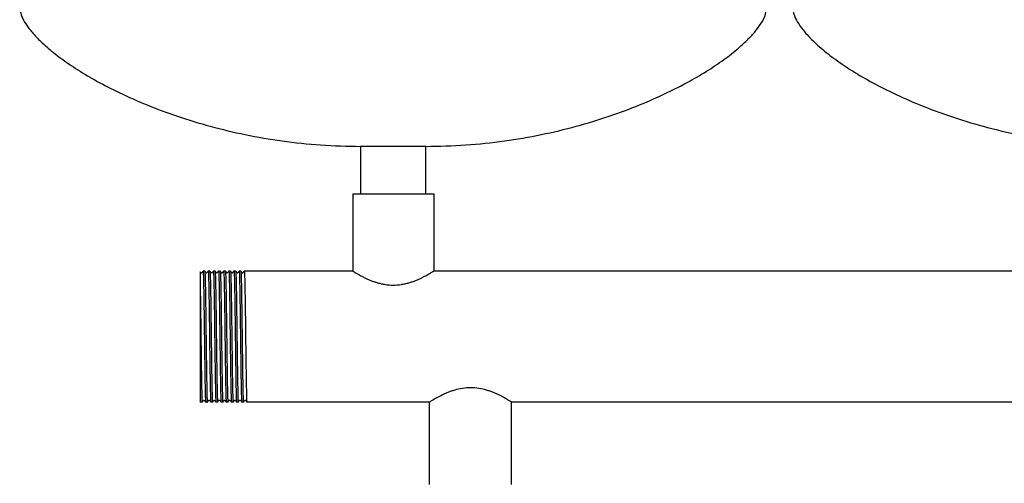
# Model space of a CAD drawing. Header units: millimetres. Extents: x 14 to 2021, y 10 to 960.
# Tile 4 of 8: x 1111 to 1493, y 369 to 548. Entities that reach past the tile are written whole.
import ezdxf

# ---------------------------------------------------------------- set-up
doc = ezdxf.new("R2010")
doc.units = ezdxf.units.MM

msp = doc.modelspace()

# ---------------------------------------------------------------- linework, layer by layer
at = {"color": 7, "linetype": 'Continuous', "lineweight": 25}
for p, q in [((1243.5, 499.16), (1243.5, 480.81)), ((1256.2, 499.16), (1243.5, 499.16)), ((1268.9, 499.16), (1256.2, 499.16)), ((1268.9, 480.81), (1268.9, 499.16)), ((1240.5, 480.81), (1240.5, 450.81)), ((1240.5, 480.81), (1271.9, 480.81)), ((1271.9, 480.81), (1271.9, 450.81)), ((1183.03, 450.81), (1182.37, 450.81)), ((1182.37, 450.81), (1182.37, 450.81)), ((1185.03, 450.81), (1184.37, 450.81)), ((1184.37, 450.81), (1184.37, 450.81)), ((1187.03, 450.81), (1186.37, 450.81)), ((1186.37, 450.81), (1186.37, 450.81)), ((1188.37, 450.81), (1188.37, 450.81)), ((1189.03, 450.81), (1188.37, 450.81)), ((1191.03, 450.81), (1190.37, 450.81)), ((1190.37, 450.81), (1190.37, 450.81)), ((1192.37, 450.81), (1192.37, 450.81)), ((1193.03, 450.81), (1192.37, 450.81)), ((1194.37, 450.81), (1194.37, 450.81)), ((1195.03, 450.81), (1194.37, 450.81)), ((1196.37, 450.81), (1196.37, 450.81)), ((1197.03, 450.81), (1196.37, 450.81)), ((1240.5, 450.81), (1198.37, 450.81)), ((1198.37, 450.81), (1198.37, 450.81)), ((1540.5, 450.81), (1271.9, 450.81)), ((1181.2, 447.09), (1181.2, 403.73)), ((1181.14, 400.31), (1181.37, 400.01)), ((1182.02, 400.01), (1181.37, 400.01)), ((1182.02, 400.01), (1182.03, 400.02)), ((1184.02, 400.01), (1183.37, 400.01)), ((1184.02, 400.01), (1184.03, 400.01)), ((1186.02, 400.01), (1185.37, 400.01)), ((1186.02, 400.01), (1186.03, 400.01)), ((1188.02, 400.01), (1187.37, 400.01)), ((1188.02, 400.01), (1188.03, 400.02)), ((1190.02, 400.01), (1189.37, 400.01)), ((1190.02, 400.01), (1190.03, 400.01)), ((1192.02, 400.01), (1191.37, 400.01)), ((1192.02, 400.01), (1192.03, 400.01)), ((1192.79, 400.73), (1192.85, 400.69)), ((1194.02, 400.01), (1193.37, 400.01)), ((1194.02, 400.01), (1194.03, 400.01)), ((1196.02, 400.01), (1195.37, 400.01)), ((1196.02, 400.01), (1196.03, 400.02)), ((1198.02, 400.01), (1197.37, 400.01)), ((1198.02, 400.01), (1198.03, 400.01)), ((1270.32, 400.01), (1199.37, 400.01)), ((1270.32, 368.01), (1270.32, 400.01)), ((1570.32, 400.01), (1302.07, 400.01)), ((1302.07, 368.01), (1302.07, 400.01))]:
    msp.add_line(p, q, dxfattribs=at)
for points, knots in [([(1111.2, 553.31), (1111.29, 552.48), (1111.47, 550.68), (1112.72, 547.97), (1114.72, 544.87), (1117.7, 541.41), (1121.9, 537.43), (1127.29, 533.15), (1133.9, 528.67), (1141.49, 524.2), (1150.46, 519.61), (1160.83, 515.04), (1172.63, 510.67), (1185.36, 506.81), (1198.92, 503.57), (1213.22, 501.12), (1228.16, 499.48), (1238.33, 499.27), (1243.5, 499.16)], [0, 0, 0, 0, 0.016622, 0.036153, 0.05912, 0.090838, 0.127593, 0.175262, 0.228868, 0.287991, 0.35219, 0.431201, 0.515618, 0.604837, 0.698312, 0.795569, 0.896225, 1, 1, 1, 1]), ([(1268.9, 499.16), (1274.06, 499.27), (1284.24, 499.48), (1299.18, 501.12), (1313.48, 503.57), (1327.04, 506.81), (1339.77, 510.67), (1351.56, 515.04), (1361.94, 519.61), (1370.9, 524.2), (1378.5, 528.67), (1385.11, 533.15), (1390.29, 537.27), (1394.18, 540.91), (1396.98, 544.01), (1399.17, 547.1), (1400.8, 550.14), (1401.08, 552.32), (1401.2, 553.31)], [0, 0, 0, 0, 0.103778, 0.204436, 0.301697, 0.395174, 0.484396, 0.568815, 0.647829, 0.712029, 0.771154, 0.824762, 0.872432, 0.903943, 0.931838, 0.95609, 0.980149, 1, 1, 1, 1]), ([(1411.2, 553.31), (1411.29, 552.48), (1411.47, 550.68), (1412.72, 547.97), (1414.72, 544.87), (1417.7, 541.41), (1421.9, 537.43), (1427.29, 533.15), (1433.9, 528.67), (1441.49, 524.2), (1450.46, 519.61), (1460.83, 515.04), (1472.63, 510.67), (1485.36, 506.81), (1498.92, 503.57), (1513.22, 501.12), (1528.16, 499.48), (1538.33, 499.27), (1543.5, 499.16)], [0, 0, 0, 0, 0.016622, 0.036153, 0.05912, 0.090838, 0.127593, 0.175262, 0.228868, 0.287991, 0.35219, 0.431201, 0.515618, 0.604837, 0.698312, 0.795569, 0.896225, 1, 1, 1, 1]), ([(1181.26, 450.51), (1181.2, 450.47), (1181.2, 450.48), (1181.2, 449.39), (1181.2, 447.85), (1181.2, 447.09)], [0, 0, 0, 0, 0.2392251, 0.6196868, 1, 1, 1, 1]), ([(1181.55, 450.13), (1181.46, 450.25), (1181.36, 450.37), (1181.27, 450.5), (1181.26, 450.51)], [0, 0, 0, 0, 0.88933, 1, 1, 1, 1]), ([(1181.85, 450.13), (1181.8, 450.1), (1181.7, 450.02), (1181.6, 450.1), (1181.55, 450.13)], [0, 0, 0, 0, 0.500004, 1, 1, 1, 1]), ([(1182.37, 450.81), (1182.28, 450.69), (1182.11, 450.47), (1181.94, 450.25), (1181.85, 450.13)], [0, 0, 0, 0, 0.500001, 1, 1, 1, 1]), ([(1182.37, 450.81), (1182.39, 450.81), (1182.42, 450.64), (1182.45, 450.15), (1182.46, 449.95), (1182.47, 449.6), (1182.48, 449.47), (1182.49, 449.19), (1182.49, 449.04), (1182.52, 448.25), (1182.54, 447.46), (1182.58, 445.6), (1182.6, 444.53), (1182.63, 442.76), (1182.64, 442.15), (1182.67, 440.87), (1182.67, 440.22), (1182.71, 438.17), (1182.73, 436.69), (1182.77, 433.6), (1182.79, 431.98), (1182.83, 428.71), (1182.85, 427.05), (1182.89, 423.78), (1182.91, 422.11), (1182.96, 418.84), (1182.98, 417.22), (1183.02, 414.13), (1183.04, 412.65), (1183.07, 410.6), (1183.08, 409.95), (1183.1, 408.67), (1183.11, 408.06), (1183.14, 406.29), (1183.16, 405.22), (1183.21, 403.36), (1183.23, 402.57), (1183.25, 401.78), (1183.26, 401.63), (1183.27, 401.35), (1183.27, 401.23), (1183.29, 400.87), (1183.3, 400.67), (1183.33, 400.18), (1183.35, 400.01), (1183.37, 400.01)], [0, 0, 0, 0, 0.0625, 0.0625, 0.09375, 0.09375, 0.109375, 0.109375, 0.125, 0.125, 0.1875, 0.1875, 0.25, 0.25, 0.28125, 0.28125, 0.3125, 0.3125, 0.375, 0.375, 0.4375, 0.4375, 0.5, 0.5, 0.5625, 0.5625, 0.625, 0.625, 0.6875, 0.6875, 0.71875, 0.71875, 0.75, 0.75, 0.8125, 0.8125, 0.875, 0.875, 0.890625, 0.890625, 0.90625, 0.90625, 0.9375, 0.9375, 1, 1, 1, 1]), ([(1183.55, 450.13), (1183.46, 450.25), (1183.29, 450.47), (1183.12, 450.7), (1183.03, 450.81)], [0, 0, 0, 0, 0.499999, 1, 1, 1, 1]), ([(1183.03, 450.81), (1183.05, 450.68), (1183.09, 450.49), (1183.15, 449.01), (1183.21, 446.67), (1183.28, 443.48), (1183.34, 439.61), (1183.4, 435.2), (1183.46, 430.4), (1183.52, 425.41), (1183.59, 420.43), (1183.65, 415.62), (1183.71, 411.21), (1183.77, 407.34), (1183.84, 404.15), (1183.9, 401.8), (1183.96, 400.3), (1184, 400.11), (1184.02, 400.01)], [0, 0, 0, 0, 0.057906, 0.120147, 0.183142, 0.246383, 0.308731, 0.371532, 0.434822, 0.497381, 0.559941, 0.623231, 0.686032, 0.74838, 0.81162, 0.874616, 0.936857, 1, 1, 1, 1]), ([(1183.85, 450.14), (1183.8, 450.1), (1183.7, 450.02), (1183.6, 450.1), (1183.55, 450.13)], [0, 0, 0, 0, 0.500004, 1, 1, 1, 1]), ([(1184.37, 450.81), (1184.28, 450.7), (1184.11, 450.47), (1183.94, 450.25), (1183.85, 450.14)], [0, 0, 0, 0, 0.500001, 1, 1, 1, 1]), ([(1184.37, 450.81), (1184.39, 450.81), (1184.42, 450.64), (1184.45, 450.15), (1184.46, 449.95), (1184.47, 449.6), (1184.48, 449.47), (1184.49, 449.19), (1184.49, 449.04), (1184.52, 448.25), (1184.54, 447.46), (1184.58, 445.6), (1184.6, 444.53), (1184.63, 442.76), (1184.64, 442.15), (1184.67, 440.87), (1184.67, 440.22), (1184.71, 438.17), (1184.73, 436.69), (1184.77, 433.6), (1184.79, 431.98), (1184.83, 428.71), (1184.85, 427.05), (1184.89, 423.78), (1184.91, 422.11), (1184.96, 418.84), (1184.98, 417.22), (1185.02, 414.13), (1185.04, 412.65), (1185.07, 410.6), (1185.08, 409.95), (1185.1, 408.67), (1185.11, 408.06), (1185.14, 406.29), (1185.16, 405.22), (1185.21, 403.36), (1185.23, 402.57), (1185.25, 401.78), (1185.26, 401.63), (1185.27, 401.35), (1185.27, 401.23), (1185.29, 400.87), (1185.3, 400.67), (1185.33, 400.18), (1185.35, 400.01), (1185.37, 400.01)], [0, 0, 0, 0, 0.0625, 0.0625, 0.09375, 0.09375, 0.109375, 0.109375, 0.125, 0.125, 0.1875, 0.1875, 0.25, 0.25, 0.28125, 0.28125, 0.3125, 0.3125, 0.375, 0.375, 0.4375, 0.4375, 0.5, 0.5, 0.5625, 0.5625, 0.625, 0.625, 0.6875, 0.6875, 0.71875, 0.71875, 0.75, 0.75, 0.8125, 0.8125, 0.875, 0.875, 0.890625, 0.890625, 0.90625, 0.90625, 0.9375, 0.9375, 1, 1, 1, 1]), ([(1185.55, 450.13), (1185.46, 450.25), (1185.29, 450.47), (1185.12, 450.7), (1185.03, 450.81)], [0, 0, 0, 0, 0.499999, 1, 1, 1, 1]), ([(1185.03, 450.81), (1185.05, 450.69), (1185.09, 450.5), (1185.15, 449.01), (1185.21, 446.67), (1185.28, 443.48), (1185.34, 439.61), (1185.4, 435.2), (1185.46, 430.4), (1185.52, 425.41), (1185.59, 420.43), (1185.65, 415.62), (1185.71, 411.21), (1185.77, 407.34), (1185.84, 404.15), (1185.9, 401.8), (1185.96, 400.3), (1186, 400.11), (1186.02, 400.01)], [0, 0, 0, 0, 0.0586695, 0.1208602, 0.1838049, 0.2469944, 0.3092913, 0.3720416, 0.4352802, 0.4977891, 0.5602979, 0.6235366, 0.6862869, 0.7485837, 0.8117732, 0.874718, 0.9369086, 1, 1, 1, 1]), ([(1185.85, 450.14), (1185.8, 450.1), (1185.7, 450.02), (1185.6, 450.1), (1185.55, 450.13)], [0, 0, 0, 0, 0.5000032, 1, 1, 1, 1]), ([(1186.37, 450.81), (1186.28, 450.69), (1186.11, 450.47), (1185.94, 450.25), (1185.85, 450.14)], [0, 0, 0, 0, 0.500001, 1, 1, 1, 1]), ([(1186.37, 450.81), (1186.39, 450.81), (1186.42, 450.64), (1186.45, 450.15), (1186.46, 449.95), (1186.47, 449.6), (1186.48, 449.47), (1186.49, 449.19), (1186.49, 449.04), (1186.52, 448.25), (1186.54, 447.46), (1186.58, 445.6), (1186.6, 444.53), (1186.63, 442.76), (1186.64, 442.15), (1186.67, 440.87), (1186.67, 440.22), (1186.71, 438.17), (1186.73, 436.69), (1186.77, 433.6), (1186.79, 431.98), (1186.83, 428.71), (1186.85, 427.05), (1186.89, 423.78), (1186.91, 422.11), (1186.96, 418.84), (1186.98, 417.22), (1187.02, 414.13), (1187.04, 412.65), (1187.07, 410.6), (1187.08, 409.95), (1187.1, 408.67), (1187.11, 408.06), (1187.14, 406.29), (1187.16, 405.22), (1187.21, 403.36), (1187.23, 402.57), (1187.25, 401.78), (1187.26, 401.63), (1187.27, 401.35), (1187.27, 401.23), (1187.29, 400.87), (1187.3, 400.67), (1187.33, 400.18), (1187.35, 400.01), (1187.37, 400.01)], [0, 0, 0, 0, 0.0625, 0.0625, 0.09375, 0.09375, 0.109375, 0.109375, 0.125, 0.125, 0.1875, 0.1875, 0.25, 0.25, 0.28125, 0.28125, 0.3125, 0.3125, 0.375, 0.375, 0.4375, 0.4375, 0.5, 0.5, 0.5625, 0.5625, 0.625, 0.625, 0.6875, 0.6875, 0.71875, 0.71875, 0.75, 0.75, 0.8125, 0.8125, 0.875, 0.875, 0.890625, 0.890625, 0.90625, 0.90625, 0.9375, 0.9375, 1, 1, 1, 1]), ([(1187.55, 450.13), (1187.46, 450.25), (1187.29, 450.47), (1187.12, 450.69), (1187.03, 450.81)], [0, 0, 0, 0, 0.499999, 1, 1, 1, 1]), ([(1187.03, 450.81), (1187.05, 450.68), (1187.09, 450.49), (1187.15, 449.01), (1187.21, 446.67), (1187.28, 443.48), (1187.34, 439.61), (1187.4, 435.2), (1187.46, 430.4), (1187.52, 425.41), (1187.59, 420.43), (1187.65, 415.62), (1187.71, 411.21), (1187.77, 407.34), (1187.84, 404.15), (1187.9, 401.8), (1187.96, 400.3), (1188, 400.11), (1188.02, 400.01)], [0, 0, 0, 0, 0.057683, 0.119938, 0.182949, 0.246205, 0.308567, 0.371383, 0.434688, 0.497262, 0.559837, 0.623142, 0.685958, 0.74832, 0.811576, 0.874587, 0.936842, 1, 1, 1, 1]), ([(1187.85, 450.13), (1187.8, 450.1), (1187.7, 450.02), (1187.6, 450.1), (1187.55, 450.13)], [0, 0, 0, 0, 0.500003, 1, 1, 1, 1]), ([(1188.37, 450.81), (1188.28, 450.69), (1188.11, 450.47), (1187.94, 450.25), (1187.85, 450.13)], [0, 0, 0, 0, 0.5000005, 1, 1, 1, 1]), ([(1188.37, 450.81), (1188.39, 450.81), (1188.42, 450.64), (1188.45, 450.15), (1188.46, 449.95), (1188.47, 449.6), (1188.48, 449.47), (1188.49, 449.19), (1188.49, 449.04), (1188.52, 448.25), (1188.54, 447.46), (1188.58, 445.6), (1188.6, 444.53), (1188.63, 442.76), (1188.64, 442.15), (1188.67, 440.87), (1188.67, 440.22), (1188.71, 438.17), (1188.73, 436.69), (1188.77, 433.6), (1188.79, 431.98), (1188.83, 428.71), (1188.85, 427.05), (1188.89, 423.78), (1188.91, 422.11), (1188.96, 418.84), (1188.98, 417.22), (1189.02, 414.13), (1189.04, 412.65), (1189.07, 410.6), (1189.08, 409.95), (1189.1, 408.67), (1189.11, 408.06), (1189.14, 406.29), (1189.16, 405.22), (1189.21, 403.36), (1189.23, 402.57), (1189.25, 401.78), (1189.26, 401.63), (1189.27, 401.35), (1189.27, 401.23), (1189.29, 400.87), (1189.3, 400.67), (1189.33, 400.18), (1189.35, 400.01), (1189.37, 400.01)], [0, 0, 0, 0, 0.0625, 0.0625, 0.09375, 0.09375, 0.109375, 0.109375, 0.125, 0.125, 0.1875, 0.1875, 0.25, 0.25, 0.28125, 0.28125, 0.3125, 0.3125, 0.375, 0.375, 0.4375, 0.4375, 0.5, 0.5, 0.5625, 0.5625, 0.625, 0.625, 0.6875, 0.6875, 0.71875, 0.71875, 0.75, 0.75, 0.8125, 0.8125, 0.875, 0.875, 0.890625, 0.890625, 0.90625, 0.90625, 0.9375, 0.9375, 1, 1, 1, 1]), ([(1189.55, 450.13), (1189.46, 450.25), (1189.29, 450.47), (1189.12, 450.69), (1189.03, 450.81)], [0, 0, 0, 0, 0.4999994, 1, 1, 1, 1]), ([(1189.03, 450.81), (1189.05, 450.67), (1189.09, 450.49), (1189.15, 449.01), (1189.21, 446.67), (1189.28, 443.48), (1189.34, 439.61), (1189.4, 435.2), (1189.46, 430.4), (1189.52, 425.41), (1189.59, 420.43), (1189.65, 415.62), (1189.71, 411.21), (1189.77, 407.34), (1189.84, 404.15), (1189.9, 401.8), (1189.96, 400.3), (1190, 400.11), (1190.02, 400.01)], [0, 0, 0, 0, 0.057019, 0.119319, 0.182374, 0.245674, 0.30808, 0.370941, 0.43429, 0.496909, 0.559527, 0.622877, 0.685737, 0.748143, 0.811443, 0.874498, 0.936798, 1, 1, 1, 1]), ([(1189.85, 450.14), (1189.83, 450.12), (1189.8, 450.08), (1189.7, 450.05), (1189.6, 450.08), (1189.56, 450.12), (1189.55, 450.13)], [0, 0, 0, 0, 0.248001, 0.500002, 0.752003, 1, 1, 1, 1]), ([(1190.37, 450.81), (1190.28, 450.7), (1190.11, 450.47), (1189.94, 450.25), (1189.85, 450.14)], [0, 0, 0, 0, 0.500001, 1, 1, 1, 1]), ([(1190.37, 450.81), (1190.39, 450.81), (1190.42, 450.64), (1190.45, 450.15), (1190.46, 449.95), (1190.47, 449.6), (1190.48, 449.47), (1190.49, 449.19), (1190.49, 449.04), (1190.52, 448.25), (1190.54, 447.46), (1190.58, 445.6), (1190.6, 444.53), (1190.63, 442.76), (1190.64, 442.15), (1190.67, 440.87), (1190.67, 440.22), (1190.71, 438.17), (1190.73, 436.69), (1190.77, 433.6), (1190.79, 431.98), (1190.83, 428.71), (1190.85, 427.05), (1190.89, 423.78), (1190.91, 422.11), (1190.96, 418.84), (1190.98, 417.22), (1191.02, 414.13), (1191.04, 412.65), (1191.07, 410.6), (1191.08, 409.95), (1191.1, 408.67), (1191.11, 408.06), (1191.14, 406.29), (1191.16, 405.22), (1191.21, 403.36), (1191.23, 402.57), (1191.25, 401.78), (1191.26, 401.63), (1191.27, 401.35), (1191.27, 401.23), (1191.29, 400.87), (1191.3, 400.67), (1191.33, 400.18), (1191.35, 400.01), (1191.37, 400.01)], [0, 0, 0, 0, 0.0625, 0.0625, 0.09375, 0.09375, 0.109375, 0.109375, 0.125, 0.125, 0.1875, 0.1875, 0.25, 0.25, 0.28125, 0.28125, 0.3125, 0.3125, 0.375, 0.375, 0.4375, 0.4375, 0.5, 0.5, 0.5625, 0.5625, 0.625, 0.625, 0.6875, 0.6875, 0.71875, 0.71875, 0.75, 0.75, 0.8125, 0.8125, 0.875, 0.875, 0.890625, 0.890625, 0.90625, 0.90625, 0.9375, 0.9375, 1, 1, 1, 1]), ([(1191.55, 450.14), (1191.46, 450.25), (1191.29, 450.47), (1191.12, 450.7), (1191.03, 450.81)], [0, 0, 0, 0, 0.499999, 1, 1, 1, 1]), ([(1191.03, 450.81), (1191.05, 450.68), (1191.09, 450.5), (1191.15, 449.01), (1191.21, 446.67), (1191.28, 443.48), (1191.34, 439.61), (1191.4, 435.2), (1191.46, 430.4), (1191.52, 425.41), (1191.59, 420.43), (1191.65, 415.62), (1191.71, 411.21), (1191.77, 407.34), (1191.84, 404.15), (1191.9, 401.8), (1191.96, 400.3), (1192, 400.11), (1192.02, 400.01)], [0, 0, 0, 0, 0.058226, 0.120446, 0.18342, 0.24664, 0.308966, 0.371746, 0.435014, 0.497553, 0.560091, 0.623359, 0.686139, 0.748465, 0.811685, 0.874659, 0.936879, 1, 1, 1, 1]), ([(1191.85, 450.13), (1191.83, 450.12), (1191.8, 450.08), (1191.7, 450.05), (1191.6, 450.08), (1191.56, 450.12), (1191.55, 450.14)], [0, 0, 0, 0, 0.247985, 0.500002, 0.752018, 1, 1, 1, 1]), ([(1192.37, 450.81), (1192.28, 450.69), (1192.11, 450.47), (1191.94, 450.25), (1191.85, 450.13)], [0, 0, 0, 0, 0.500001, 1, 1, 1, 1]), ([(1192.37, 450.81), (1192.39, 450.81), (1192.42, 450.64), (1192.45, 450.15), (1192.46, 449.95), (1192.47, 449.6), (1192.48, 449.47), (1192.49, 449.19), (1192.49, 449.04), (1192.52, 448.25), (1192.54, 447.46), (1192.58, 445.6), (1192.6, 444.53), (1192.63, 442.76), (1192.64, 442.15), (1192.67, 440.87), (1192.67, 440.22), (1192.71, 438.17), (1192.73, 436.69), (1192.77, 433.6), (1192.79, 431.98), (1192.83, 428.71), (1192.85, 427.05), (1192.89, 423.78), (1192.91, 422.11), (1192.96, 418.84), (1192.98, 417.22), (1193.02, 414.13), (1193.04, 412.65), (1193.07, 410.6), (1193.08, 409.95), (1193.1, 408.67), (1193.11, 408.06), (1193.14, 406.29), (1193.16, 405.22), (1193.21, 403.36), (1193.23, 402.57), (1193.25, 401.78), (1193.26, 401.63), (1193.27, 401.35), (1193.27, 401.23), (1193.29, 400.87), (1193.3, 400.67), (1193.33, 400.18), (1193.35, 400.01), (1193.37, 400.01)], [0, 0, 0, 0, 0.0625, 0.0625, 0.09375, 0.09375, 0.109375, 0.109375, 0.125, 0.125, 0.1875, 0.1875, 0.25, 0.25, 0.28125, 0.28125, 0.3125, 0.3125, 0.375, 0.375, 0.4375, 0.4375, 0.5, 0.5, 0.5625, 0.5625, 0.625, 0.625, 0.6875, 0.6875, 0.71875, 0.71875, 0.75, 0.75, 0.8125, 0.8125, 0.875, 0.875, 0.890625, 0.890625, 0.90625, 0.90625, 0.9375, 0.9375, 1, 1, 1, 1]), ([(1193.55, 450.14), (1193.46, 450.25), (1193.29, 450.47), (1193.12, 450.7), (1193.03, 450.81)], [0, 0, 0, 0, 0.499999, 1, 1, 1, 1]), ([(1193.03, 450.81), (1193.05, 450.68), (1193.09, 450.5), (1193.15, 449.01), (1193.21, 446.67), (1193.28, 443.48), (1193.34, 439.61), (1193.4, 435.2), (1193.46, 430.4), (1193.52, 425.41), (1193.59, 420.43), (1193.65, 415.62), (1193.71, 411.21), (1193.77, 407.34), (1193.84, 404.15), (1193.9, 401.8), (1193.96, 400.3), (1194, 400.11), (1194.02, 400.01)], [0, 0, 0, 0, 0.058565, 0.120762, 0.183714, 0.246911, 0.309214, 0.371972, 0.435217, 0.497733, 0.560249, 0.623495, 0.686252, 0.748556, 0.811752, 0.874704, 0.936902, 1, 1, 1, 1]), ([(1193.85, 450.14), (1193.83, 450.12), (1193.8, 450.08), (1193.7, 450.05), (1193.6, 450.08), (1193.56, 450.12), (1193.55, 450.14)], [0, 0, 0, 0, 0.2479696, 0.5000014, 0.7520325, 1, 1, 1, 1]), ([(1194.37, 450.81), (1194.28, 450.7), (1194.11, 450.47), (1193.94, 450.25), (1193.85, 450.14)], [0, 0, 0, 0, 0.5000005, 1, 1, 1, 1]), ([(1194.37, 450.81), (1194.39, 450.81), (1194.42, 450.64), (1194.45, 450.15), (1194.46, 449.95), (1194.47, 449.6), (1194.48, 449.47), (1194.49, 449.19), (1194.49, 449.04), (1194.52, 448.25), (1194.54, 447.46), (1194.58, 445.6), (1194.6, 444.53), (1194.63, 442.76), (1194.64, 442.15), (1194.67, 440.87), (1194.67, 440.22), (1194.71, 438.17), (1194.73, 436.69), (1194.77, 433.6), (1194.79, 431.98), (1194.83, 428.71), (1194.85, 427.05), (1194.89, 423.78), (1194.91, 422.11), (1194.96, 418.84), (1194.98, 417.22), (1195.02, 414.13), (1195.04, 412.65), (1195.07, 410.6), (1195.08, 409.95), (1195.1, 408.67), (1195.11, 408.06), (1195.14, 406.29), (1195.16, 405.22), (1195.21, 403.36), (1195.23, 402.57), (1195.25, 401.78), (1195.26, 401.63), (1195.27, 401.35), (1195.27, 401.23), (1195.29, 400.87), (1195.3, 400.67), (1195.33, 400.18), (1195.35, 400.01), (1195.37, 400.01)], [0, 0, 0, 0, 0.0625, 0.0625, 0.09375, 0.09375, 0.109375, 0.109375, 0.125, 0.125, 0.1875, 0.1875, 0.25, 0.25, 0.28125, 0.28125, 0.3125, 0.3125, 0.375, 0.375, 0.4375, 0.4375, 0.5, 0.5, 0.5625, 0.5625, 0.625, 0.625, 0.6875, 0.6875, 0.71875, 0.71875, 0.75, 0.75, 0.8125, 0.8125, 0.875, 0.875, 0.890625, 0.890625, 0.90625, 0.90625, 0.9375, 0.9375, 1, 1, 1, 1]), ([(1195.55, 450.14), (1195.46, 450.25), (1195.29, 450.47), (1195.12, 450.69), (1195.03, 450.81)], [0, 0, 0, 0, 0.499999, 1, 1, 1, 1]), ([(1195.03, 450.81), (1195.05, 450.68), (1195.09, 450.49), (1195.15, 449.01), (1195.21, 446.67), (1195.28, 443.48), (1195.34, 439.61), (1195.4, 435.2), (1195.46, 430.4), (1195.52, 425.41), (1195.59, 420.43), (1195.65, 415.62), (1195.71, 411.21), (1195.77, 407.34), (1195.84, 404.15), (1195.9, 401.8), (1195.96, 400.3), (1196, 400.11), (1196.02, 400.01)], [0, 0, 0, 0, 0.057463, 0.119734, 0.182759, 0.246029, 0.308406, 0.371237, 0.434557, 0.497145, 0.559734, 0.623054, 0.685885, 0.748262, 0.811532, 0.874557, 0.936828, 1, 1, 1, 1]), ([(1195.85, 450.14), (1195.83, 450.12), (1195.8, 450.08), (1195.7, 450.05), (1195.6, 450.08), (1195.56, 450.12), (1195.55, 450.14)], [0, 0, 0, 0, 0.247956, 0.500001, 0.752046, 1, 1, 1, 1]), ([(1196.37, 450.81), (1196.28, 450.7), (1196.11, 450.47), (1195.94, 450.25), (1195.85, 450.14)], [0, 0, 0, 0, 0.500001, 1, 1, 1, 1]), ([(1196.37, 450.81), (1196.39, 450.81), (1196.42, 450.64), (1196.45, 450.15), (1196.46, 449.95), (1196.47, 449.6), (1196.48, 449.47), (1196.49, 449.19), (1196.49, 449.04), (1196.52, 448.25), (1196.54, 447.46), (1196.58, 445.6), (1196.6, 444.53), (1196.63, 442.76), (1196.64, 442.15), (1196.67, 440.87), (1196.67, 440.22), (1196.71, 438.17), (1196.73, 436.69), (1196.77, 433.6), (1196.79, 431.98), (1196.83, 428.71), (1196.85, 427.05), (1196.89, 423.78), (1196.91, 422.11), (1196.96, 418.84), (1196.98, 417.22), (1197.02, 414.13), (1197.04, 412.65), (1197.07, 410.6), (1197.08, 409.95), (1197.1, 408.67), (1197.11, 408.06), (1197.14, 406.29), (1197.16, 405.22), (1197.21, 403.36), (1197.23, 402.57), (1197.25, 401.78), (1197.26, 401.63), (1197.27, 401.35), (1197.27, 401.23), (1197.29, 400.87), (1197.3, 400.67), (1197.33, 400.18), (1197.35, 400.01), (1197.37, 400.01)], [0, 0, 0, 0, 0.0625, 0.0625, 0.09375, 0.09375, 0.109375, 0.109375, 0.125, 0.125, 0.1875, 0.1875, 0.25, 0.25, 0.28125, 0.28125, 0.3125, 0.3125, 0.375, 0.375, 0.4375, 0.4375, 0.5, 0.5, 0.5625, 0.5625, 0.625, 0.625, 0.6875, 0.6875, 0.71875, 0.71875, 0.75, 0.75, 0.8125, 0.8125, 0.875, 0.875, 0.890625, 0.890625, 0.90625, 0.90625, 0.9375, 0.9375, 1, 1, 1, 1]), ([(1197.55, 450.14), (1197.46, 450.25), (1197.29, 450.47), (1197.12, 450.69), (1197.03, 450.81)], [0, 0, 0, 0, 0.4999994, 1, 1, 1, 1]), ([(1197.03, 450.81), (1197.05, 450.67), (1197.09, 450.49), (1197.15, 449.01), (1197.21, 446.67), (1197.28, 443.48), (1197.34, 439.61), (1197.4, 435.2), (1197.46, 430.4), (1197.52, 425.41), (1197.59, 420.43), (1197.65, 415.62), (1197.71, 411.21), (1197.77, 407.34), (1197.84, 404.15), (1197.9, 401.8), (1197.96, 400.3), (1198, 400.11), (1198.02, 400.01)], [0, 0, 0, 0, 0.057103, 0.119397, 0.182447, 0.245741, 0.308142, 0.370996, 0.43434, 0.496953, 0.559566, 0.62291, 0.685765, 0.748165, 0.81146, 0.874509, 0.936804, 1, 1, 1, 1]), ([(1197.85, 450.13), (1197.83, 450.12), (1197.8, 450.08), (1197.7, 450.05), (1197.6, 450.08), (1197.56, 450.12), (1197.55, 450.14)], [0, 0, 0, 0, 0.2479477, 0.5000004, 0.7520529, 1, 1, 1, 1]), ([(1198.37, 450.81), (1198.28, 450.69), (1198.11, 450.47), (1197.94, 450.25), (1197.85, 450.13)], [0, 0, 0, 0, 0.500001, 1, 1, 1, 1]), ([(1198.37, 450.81), (1198.39, 450.81), (1198.42, 450.64), (1198.45, 450.15), (1198.46, 449.95), (1198.47, 449.6), (1198.48, 449.47), (1198.49, 449.19), (1198.49, 449.04), (1198.52, 448.25), (1198.54, 447.46), (1198.58, 445.6), (1198.6, 444.53), (1198.63, 442.76), (1198.64, 442.15), (1198.67, 440.87), (1198.67, 440.22), (1198.71, 438.17), (1198.73, 436.69), (1198.77, 433.6), (1198.79, 431.98), (1198.83, 428.71), (1198.85, 427.05), (1198.89, 423.78), (1198.91, 422.11), (1198.96, 418.84), (1198.98, 417.22), (1199.02, 414.13), (1199.04, 412.65), (1199.07, 410.6), (1199.08, 409.95), (1199.1, 408.67), (1199.11, 408.06), (1199.14, 406.29), (1199.16, 405.22), (1199.21, 403.36), (1199.23, 402.57), (1199.25, 401.78), (1199.26, 401.63), (1199.27, 401.35), (1199.27, 401.23), (1199.29, 400.87), (1199.3, 400.67), (1199.33, 400.18), (1199.35, 400.01), (1199.37, 400.01)], [0, 0, 0, 0, 0.0625, 0.0625, 0.09375, 0.09375, 0.109375, 0.109375, 0.125, 0.125, 0.1875, 0.1875, 0.25, 0.25, 0.28125, 0.28125, 0.3125, 0.3125, 0.375, 0.375, 0.4375, 0.4375, 0.5, 0.5, 0.5625, 0.5625, 0.625, 0.625, 0.6875, 0.6875, 0.71875, 0.71875, 0.75, 0.75, 0.8125, 0.8125, 0.875, 0.875, 0.890625, 0.890625, 0.90625, 0.90625, 0.9375, 0.9375, 1, 1, 1, 1]), ([(1240.5, 450.81), (1240.5, 450.81), (1240.5, 450.81), (1240.51, 450.8), (1240.53, 450.79), (1240.56, 450.77), (1240.59, 450.75), (1240.64, 450.73), (1240.69, 450.69), (1240.75, 450.66), (1240.89, 450.57), (1241.18, 450.4), (1241.7, 450.08), (1242.38, 449.69), (1243.14, 449.26), (1244.06, 448.77), (1245.07, 448.26), (1246.22, 447.73), (1247.45, 447.2), (1248.74, 446.71), (1250.13, 446.26), (1251.55, 445.9), (1253.56, 445.51), (1256.19, 445.29), (1258.82, 445.5), (1260.83, 445.89), (1262.25, 446.26), (1263.65, 446.71), (1264.95, 447.2), (1266.18, 447.73), (1267.32, 448.26), (1268.33, 448.77), (1269.24, 449.26), (1270.02, 449.69), (1270.69, 450.08), (1271.21, 450.39), (1271.53, 450.58), (1271.7, 450.69), (1271.79, 450.74), (1271.85, 450.78), (1271.89, 450.81), (1271.9, 450.81), (1271.9, 450.81)], [0, 0, 0, 0, 0.006847, 0.013709, 0.02059, 0.027489, 0.034409, 0.04135, 0.048314, 0.055302, 0.062315, 0.092965, 0.124933, 0.154972, 0.187563, 0.215679, 0.249969, 0.281359, 0.312528, 0.346, 0.374834, 0.407285, 0.43736, 0.499868, 0.562176, 0.592277, 0.624751, 0.653754, 0.68744, 0.718686, 0.750101, 0.783333, 0.812374, 0.844957, 0.874991, 0.906659, 0.937031, 0.949771, 0.962431, 0.975017, 0.987537, 1, 1, 1, 1]), ([(1181.2, 447.09), (1181.22, 446.37), (1181.23, 445.55), (1181.27, 443.75), (1181.29, 442.76), (1181.31, 441.19), (1181.32, 440.66), (1181.34, 439.55), (1181.34, 438.98), (1181.37, 437.22), (1181.39, 435.98), (1181.42, 433.41), (1181.44, 432.08), (1181.48, 429.38), (1181.49, 428.01), (1181.52, 425.98), (1181.53, 425.3), (1181.54, 423.95), (1181.55, 423.27), (1181.58, 421.23), (1181.59, 419.87), (1181.63, 417.2), (1181.65, 415.9), (1181.68, 413.4), (1181.7, 412.21), (1181.72, 410.53), (1181.73, 409.99), (1181.75, 408.93), (1181.76, 408.42), (1181.78, 406.93), (1181.8, 406), (1181.84, 404.33), (1181.85, 403.58), (1181.89, 402.3), (1181.91, 401.76), (1181.93, 401.12), (1181.94, 400.93), (1181.96, 400.6), (1181.96, 400.46), (1181.99, 400.12), (1182.01, 400.01), (1182.02, 400.01)], [0, 0, 0, 0, 0.0625, 0.0625, 0.125, 0.125, 0.15625, 0.15625, 0.1875, 0.1875, 0.25, 0.25, 0.3125, 0.3125, 0.375, 0.375, 0.40625, 0.40625, 0.4375, 0.4375, 0.5, 0.5, 0.5625, 0.5625, 0.625, 0.625, 0.65625, 0.65625, 0.6875, 0.6875, 0.75, 0.75, 0.8125, 0.8125, 0.875, 0.875, 0.90625, 0.90625, 0.9375, 0.9375, 1, 1, 1, 1]), ([(1302.07, 400.01), (1302.07, 400.01), (1302.07, 400.01), (1302.06, 400.02), (1302.04, 400.03), (1302.01, 400.05), (1301.98, 400.07), (1301.93, 400.1), (1301.88, 400.13), (1301.82, 400.17), (1301.68, 400.26), (1301.39, 400.44), (1300.85, 400.76), (1300.17, 401.16), (1299.37, 401.61), (1298.44, 402.11), (1297.42, 402.64), (1296.29, 403.17), (1295.08, 403.7), (1293.77, 404.2), (1291.93, 404.81), (1289.42, 405.4), (1286.21, 405.67), (1282.99, 405.41), (1280.48, 404.81), (1278.63, 404.2), (1277.32, 403.69), (1276.1, 403.17), (1275.13, 402.71), (1274.38, 402.33), (1273.73, 401.99), (1272.98, 401.58), (1272.22, 401.15), (1271.54, 400.76), (1271.01, 400.44), (1270.7, 400.24), (1270.53, 400.14), (1270.44, 400.08), (1270.37, 400.04), (1270.33, 400.02), (1270.33, 400.01), (1270.32, 400.01)], [0, 0, 0, 0, 0.006859, 0.013734, 0.020628, 0.02754, 0.034472, 0.041426, 0.048403, 0.055404, 0.06243, 0.09309, 0.125066, 0.155044, 0.18755, 0.218888, 0.250066, 0.281329, 0.312697, 0.343788, 0.374837, 0.437394, 0.499884, 0.562188, 0.624817, 0.656176, 0.687574, 0.718798, 0.750105, 0.768229, 0.785972, 0.812636, 0.845111, 0.875069, 0.906874, 0.937378, 0.950046, 0.962635, 0.975152, 0.987604, 1, 1, 1, 1]), ([(1181.2, 403.73), (1181.2, 402.97), (1181.2, 401.43), (1181.2, 400.34), (1181.2, 400.35), (1181.14, 400.31)], [0, 0, 0, 0, 0.379657, 0.759194, 1, 1, 1, 1]), ([(1181.2, 403.73), (1181.22, 403.1), (1181.25, 401.85), (1181.29, 400.75), (1181.33, 400.14), (1181.36, 400.07), (1181.37, 400.01)], [0, 0, 0, 0, 0.29024, 0.57686, 0.804553, 1, 1, 1, 1]), ([(1182.03, 400.02), (1182.12, 400.13), (1182.29, 400.35), (1182.46, 400.57), (1182.55, 400.69)], [0, 0, 0, 0, 0.500001, 1, 1, 1, 1]), ([(1182.55, 400.69), (1182.6, 400.72), (1182.7, 400.8), (1182.8, 400.72), (1182.85, 400.68)], [0, 0, 0, 0, 0.4999963, 1, 1, 1, 1]), ([(1182.85, 400.68), (1182.94, 400.57), (1183.11, 400.35), (1183.28, 400.13), (1183.37, 400.01)], [0, 0, 0, 0, 0.499999, 1, 1, 1, 1]), ([(1184.03, 400.01), (1184.12, 400.12), (1184.29, 400.35), (1184.46, 400.57), (1184.54, 400.68)], [0, 0, 0, 0, 0.5000006, 1, 1, 1, 1]), ([(1184.54, 400.68), (1184.6, 400.72), (1184.7, 400.8), (1184.8, 400.72), (1184.85, 400.68)], [0, 0, 0, 0, 0.499997, 1, 1, 1, 1]), ([(1184.85, 400.68), (1184.94, 400.57), (1185.11, 400.35), (1185.28, 400.12), (1185.37, 400.01)], [0, 0, 0, 0, 0.499999, 1, 1, 1, 1]), ([(1186.03, 400.01), (1186.12, 400.13), (1186.29, 400.35), (1186.46, 400.57), (1186.55, 400.69)], [0, 0, 0, 0, 0.500001, 1, 1, 1, 1]), ([(1186.55, 400.69), (1186.6, 400.72), (1186.7, 400.8), (1186.8, 400.72), (1186.85, 400.68)], [0, 0, 0, 0, 0.499997, 1, 1, 1, 1]), ([(1186.85, 400.68), (1186.94, 400.58), (1187.11, 400.35), (1187.28, 400.13), (1187.37, 400.02)], [0, 0, 0, 0, 0.499999, 1, 1, 1, 1]), ([(1188.03, 400.02), (1188.12, 400.13), (1188.29, 400.35), (1188.46, 400.57), (1188.55, 400.69)], [0, 0, 0, 0, 0.500001, 1, 1, 1, 1]), ([(1188.55, 400.69), (1188.6, 400.72), (1188.7, 400.8), (1188.8, 400.72), (1188.85, 400.68)], [0, 0, 0, 0, 0.499997, 1, 1, 1, 1]), ([(1188.85, 400.68), (1188.94, 400.57), (1189.11, 400.35), (1189.28, 400.13), (1189.37, 400.01)], [0, 0, 0, 0, 0.499999, 1, 1, 1, 1]), ([(1190.03, 400.01), (1190.12, 400.13), (1190.29, 400.35), (1190.46, 400.57), (1190.55, 400.69)], [0, 0, 0, 0, 0.5000005, 1, 1, 1, 1]), ([(1190.55, 400.69), (1190.56, 400.71), (1190.6, 400.74), (1190.7, 400.77), (1190.8, 400.74), (1190.83, 400.7), (1190.85, 400.68)], [0, 0, 0, 0, 0.24799, 0.499998, 0.752007, 1, 1, 1, 1]), ([(1190.85, 400.68), (1190.94, 400.57), (1191.11, 400.35), (1191.28, 400.13), (1191.37, 400.01)], [0, 0, 0, 0, 0.499999, 1, 1, 1, 1]), ([(1192.03, 400.01), (1192.12, 400.12), (1192.29, 400.35), (1192.46, 400.57), (1192.54, 400.68)], [0, 0, 0, 0, 0.5000006, 1, 1, 1, 1]), ([(1192.54, 400.68), (1192.56, 400.71), (1192.6, 400.75), (1192.7, 400.77), (1192.77, 400.76), (1192.79, 400.74), (1192.79, 400.73)], [0, 0, 0, 0, 0.321686, 0.648623, 0.975562, 1, 1, 1, 1]), ([(1192.85, 400.69), (1192.94, 400.58), (1193.11, 400.35), (1193.28, 400.13), (1193.37, 400.02)], [0, 0, 0, 0, 0.499999, 1, 1, 1, 1]), ([(1194.03, 400.01), (1194.12, 400.13), (1194.29, 400.35), (1194.46, 400.57), (1194.55, 400.69)], [0, 0, 0, 0, 0.5000006, 1, 1, 1, 1]), ([(1194.55, 400.69), (1194.56, 400.71), (1194.6, 400.74), (1194.7, 400.77), (1194.8, 400.74), (1194.83, 400.7), (1194.85, 400.69)], [0, 0, 0, 0, 0.24796, 0.499999, 0.752038, 1, 1, 1, 1]), ([(1194.85, 400.69), (1194.94, 400.57), (1195.11, 400.35), (1195.28, 400.12), (1195.37, 400.01)], [0, 0, 0, 0, 0.499999, 1, 1, 1, 1]), ([(1196.03, 400.02), (1196.12, 400.13), (1196.29, 400.35), (1196.46, 400.58), (1196.55, 400.69)], [0, 0, 0, 0, 0.500001, 1, 1, 1, 1]), ([(1196.55, 400.69), (1196.56, 400.71), (1196.6, 400.74), (1196.7, 400.77), (1196.8, 400.74), (1196.83, 400.7), (1196.85, 400.69)], [0, 0, 0, 0, 0.24795, 0.499999, 0.752049, 1, 1, 1, 1]), ([(1196.85, 400.69), (1196.94, 400.57), (1197.11, 400.35), (1197.28, 400.13), (1197.37, 400.01)], [0, 0, 0, 0, 0.499999, 1, 1, 1, 1]), ([(1198.03, 400.01), (1198.12, 400.13), (1198.29, 400.35), (1198.46, 400.57), (1198.55, 400.69)], [0, 0, 0, 0, 0.500001, 1, 1, 1, 1]), ([(1198.55, 400.69), (1198.56, 400.7), (1198.6, 400.74), (1198.7, 400.77), (1198.8, 400.74), (1198.83, 400.7), (1198.85, 400.69)], [0, 0, 0, 0, 0.247946, 0.5, 0.752054, 1, 1, 1, 1]), ([(1198.85, 400.69), (1198.94, 400.57), (1199.11, 400.35), (1199.28, 400.13), (1199.37, 400.01)], [0, 0, 0, 0, 0.499999, 1, 1, 1, 1])]:
    msp.add_open_spline(points, degree=3, knots=knots, dxfattribs=at)

doc.saveas('drawing.dxf')
